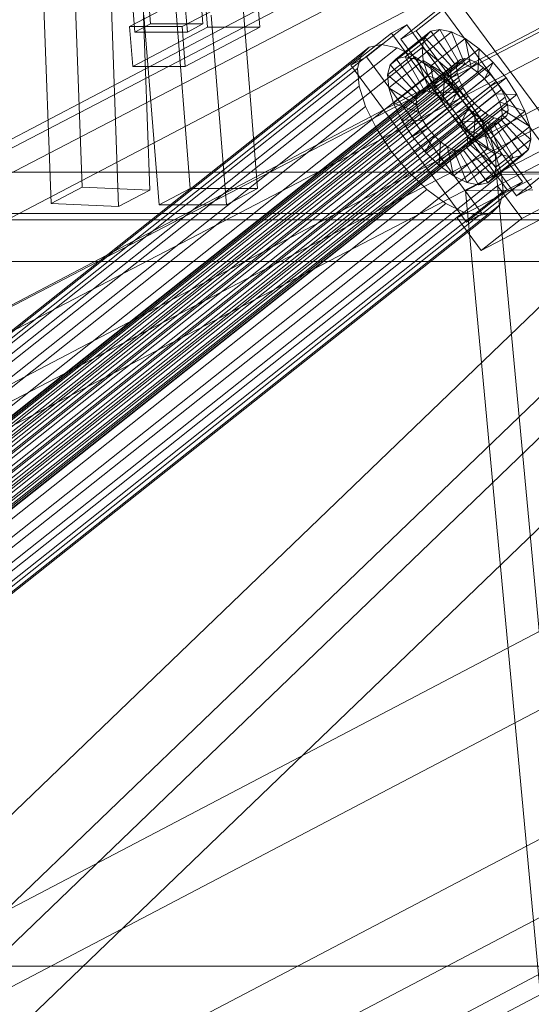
# Model space of a CAD drawing. Header units: millimetres. Extents: x -4738 to 65662, y -68080 to 6847.
# Tile 62 of 256: x -2549 to -2424, y -34799 to -34557. Entities that reach past the tile are written whole.
import ezdxf

# ---------------------------------------------------------------- set-up
doc = ezdxf.new("R2010")
doc.units = ezdxf.units.MM
doc.layers.add('frontal_C10', color=7, linetype='Continuous', lineweight=0)

msp = doc.modelspace()

# ---------------------------------------------------------------- linework, layer by layer
at = {"layer": 'frontal_C10'}
for p, q in [((-4449.639, -35862.156), (-440.917, -33746.29)), ((-440.523, -33751.187), (-4449.244, -35867.053)), ((-2198.025, -34401.641), (-2657.404, -34642.213)), ((-2620.584, -34642.213), (-2161.205, -34401.641)), ((-2191.613, -34407.19), (-2636.109, -34833.906)), ((-2613.096, -34833.906), (-2168.601, -34407.19)), ((-2177.305, -34433.514), (-2552.583, -34628.497)), ((-2631.991, -34861.994), (-2187.496, -34435.279)), ((-2608.979, -34861.994), (-2164.483, -34435.279)), ((-2552.117, -34634.377), (-2176.838, -34439.394)), ((-2654.271, -34681.401), (-2194.891, -34440.829)), ((-2617.451, -34681.401), (-2158.072, -34440.829)), ((-2757.38, -34695.95), (-2382.102, -34500.967)), ((-2637.716, -34695.95), (-2262.437, -34500.967)), ((-2381.635, -34506.848), (-2756.914, -34701.83)), ((-2261.971, -34506.848), (-2637.249, -34701.83)), ((-2520.971, -34511.404), (-2517.211, -34558.43)), ((-2504.324, -34558.43), (-2508.084, -34511.404)), ((-2521.039, -34560.434), (-2524.799, -34513.409)), ((-2511.912, -34513.409), (-2508.152, -34560.434)), ((-2536.221, -34537.66), (-2533.996, -34598.488)), ((-2517.38, -34599.301), (-2519.605, -34538.474)), ((-2541.652, -34602.498), (-2543.877, -34541.67)), ((-2525.036, -34603.312), (-2527.261, -34542.484)), ((-2503.969, -34549.453), (-2522.344, -34559.076)), ((-2509.457, -34559.076), (-2491.082, -34549.453)), ((-2503.969, -34549.453), (-2503.186, -34559.25)), ((-2490.299, -34559.25), (-2491.082, -34549.453)), ((-2511.17, -34552.26), (-2507.441, -34598.894)), ((-2490.872, -34598.894), (-2494.601, -34552.26)), ((-2441.956, -34552.283), (-2451.888, -34560.153)), ((-2413.521, -34590.798), (-2441.956, -34552.283)), ((-2455.706, -34562.157), (-2445.774, -34554.288)), ((-2445.774, -34554.288), (-2417.34, -34592.803)), ((-2515.097, -34602.903), (-2518.826, -34556.27)), ((-2498.528, -34602.903), (-2502.257, -34556.27)), ((-2522.344, -34559.076), (-2509.457, -34559.076)), ((-2521.561, -34568.873), (-2522.344, -34559.076)), ((-2521.561, -34568.873), (-2503.186, -34559.25)), ((-2521.039, -34560.434), (-2517.211, -34558.43)), ((-2508.152, -34560.434), (-2521.039, -34560.434)), ((-2517.211, -34558.43), (-2504.324, -34558.43)), ((-2509.457, -34559.076), (-2508.674, -34568.873)), ((-2490.299, -34559.25), (-2508.674, -34568.873)), ((-2504.324, -34558.43), (-2508.152, -34560.434)), ((-2503.186, -34559.25), (-2490.299, -34559.25)), ((-2467.924, -34568.573), (-2457.992, -34560.703)), ((-2454.174, -34558.698), (-2464.106, -34566.568)), ((-2457.992, -34560.703), (-2454.174, -34558.698)), ((-2457.992, -34560.703), (-2429.558, -34599.218)), ((-2448.314, -34560.265), (-2456.827, -34567.01)), ((-2451.888, -34560.153), (-2455.706, -34562.157)), ((-2446.053, -34559.799), (-2454.566, -34566.544)), ((-2425.74, -34597.214), (-2454.174, -34558.698)), ((-2451.888, -34560.153), (-2423.453, -34598.668)), ((-2443.179, -34560.403), (-2451.692, -34567.148)), ((-2449.808, -34561.77), (-2448.314, -34560.265)), ((-2448.314, -34560.265), (-2446.053, -34559.799)), ((-2442.39, -34568.289), (-2448.314, -34560.265)), ((-2441.319, -34568.068), (-2446.053, -34559.799)), ((-2446.053, -34559.799), (-2443.179, -34560.403)), ((-2439.957, -34568.354), (-2443.179, -34560.403)), ((-2443.179, -34560.403), (-2439.887, -34562.037)), ((-2449.808, -34561.77), (-2458.321, -34568.516)), ((-2427.272, -34600.673), (-2455.706, -34562.157)), ((-2450.433, -34564.212), (-2449.808, -34561.77)), ((-2443.098, -34569.002), (-2449.808, -34561.77)), ((-2439.887, -34562.037), (-2448.401, -34568.782)), ((-2438.399, -34569.128), (-2439.887, -34562.037)), ((-2439.887, -34562.037), (-2436.403, -34564.589)), ((-2463.456, -34564.123), (-2623.079, -34690.598)), ((-2460.433, -34563.5), (-2620.056, -34689.974)), ((-2456.591, -34564.308), (-2616.214, -34690.782)), ((-2465.453, -34566.136), (-2463.456, -34564.123)), ((-2463.456, -34564.123), (-2460.433, -34563.5)), ((-2460.433, -34563.5), (-2456.591, -34564.308)), ((-2450.433, -34564.212), (-2458.946, -34570.957)), ((-2456.591, -34564.308), (-2452.191, -34566.492)), ((-2443.394, -34570.159), (-2450.433, -34564.212)), ((-2450.147, -34567.424), (-2450.433, -34564.212)), ((-2436.403, -34564.589), (-2444.917, -34571.334)), ((-2436.748, -34570.337), (-2436.403, -34564.589)), ((-2436.403, -34564.589), (-2432.964, -34567.885)), ((-2441.679, -34567.878), (-2626.841, -34714.588)), ((-2440.971, -34567.165), (-2626.134, -34713.875)), ((-2465.453, -34566.136), (-2625.076, -34692.61)), ((-2439.9, -34566.944), (-2625.063, -34713.654)), ((-2438.539, -34567.23), (-2623.701, -34713.94)), ((-2452.191, -34566.492), (-2611.814, -34692.967)), ((-2464.106, -34566.568), (-2467.924, -34568.573)), ((-2466.289, -34569.4), (-2465.453, -34566.136)), ((-2464.106, -34566.568), (-2435.672, -34605.083)), ((-2450.147, -34567.424), (-2458.66, -34574.169)), ((-2456.827, -34567.01), (-2458.321, -34568.516)), ((-2454.566, -34566.544), (-2456.827, -34567.01)), ((-2456.827, -34567.01), (-2450.903, -34575.034)), ((-2451.692, -34567.148), (-2454.566, -34566.544)), ((-2454.566, -34566.544), (-2449.832, -34574.813)), ((-2452.191, -34566.492), (-2447.534, -34569.904)), ((-2448.401, -34568.782), (-2451.692, -34567.148)), ((-2451.692, -34567.148), (-2448.471, -34575.1)), ((-2443.258, -34571.68), (-2450.147, -34567.424)), ((-2448.969, -34571.186), (-2450.147, -34567.424)), ((-2441.975, -34569.034), (-2441.679, -34567.878)), ((-2441.679, -34567.878), (-2440.971, -34567.165)), ((-2432.964, -34567.885), (-2441.477, -34574.631)), ((-2440.971, -34567.165), (-2439.9, -34566.944)), ((-2439.9, -34566.944), (-2438.539, -34567.23)), ((-2438.539, -34567.23), (-2436.98, -34568.004)), ((-2435.119, -34571.899), (-2432.964, -34567.885)), ((-2432.964, -34567.885), (-2429.804, -34571.701)), ((-2441.975, -34569.034), (-2627.138, -34715.745)), ((-2466.289, -34569.4), (-2625.912, -34695.874)), ((-2436.98, -34568.004), (-2622.142, -34714.714)), ((-2435.329, -34569.213), (-2620.492, -34715.923)), ((-2447.534, -34569.904), (-2607.157, -34696.378)), ((-2508.674, -34568.873), (-2521.561, -34568.873)), ((-2439.49, -34607.088), (-2467.924, -34568.573)), ((-2465.907, -34573.693), (-2466.289, -34569.4)), ((-2458.321, -34568.516), (-2458.946, -34570.957)), ((-2458.321, -34568.516), (-2451.611, -34575.747)), ((-2451.907, -34576.904), (-2443.394, -34570.159)), ((-2451.611, -34575.747), (-2443.098, -34569.002)), ((-2450.903, -34575.034), (-2442.39, -34568.289)), ((-2449.832, -34574.813), (-2441.319, -34568.068)), ((-2448.471, -34575.1), (-2439.957, -34568.354)), ((-2444.917, -34571.334), (-2448.401, -34568.782)), ((-2448.401, -34568.782), (-2446.912, -34575.874)), ((-2447.534, -34569.904), (-2442.936, -34574.311)), ((-2446.912, -34575.874), (-2438.399, -34569.128)), ((-2445.261, -34577.082), (-2436.748, -34570.337)), ((-2443.098, -34569.002), (-2443.394, -34570.159)), ((-2443.394, -34570.159), (-2443.258, -34571.68)), ((-2442.39, -34568.289), (-2443.098, -34569.002)), ((-2441.319, -34568.068), (-2442.39, -34568.289)), ((-2441.839, -34570.556), (-2441.975, -34569.034)), ((-2439.957, -34568.354), (-2441.319, -34568.068)), ((-2438.399, -34569.128), (-2439.957, -34568.354)), ((-2436.748, -34570.337), (-2438.399, -34569.128)), ((-2436.98, -34568.004), (-2435.329, -34569.213)), ((-2435.119, -34571.899), (-2436.748, -34570.337)), ((-2435.329, -34569.213), (-2433.7, -34570.774)), ((-2441.839, -34570.556), (-2627.002, -34717.266)), ((-2441.281, -34572.338), (-2626.444, -34719.048)), ((-2433.7, -34570.774), (-2618.863, -34717.485)), ((-2617.366, -34719.292), (-2432.203, -34572.582)), ((-2458.946, -34570.957), (-2451.907, -34576.904)), ((-2458.946, -34570.957), (-2458.66, -34574.169)), ((-2448.969, -34571.186), (-2457.482, -34577.932)), ((-2451.772, -34578.425), (-2443.258, -34571.68)), ((-2442.7, -34573.462), (-2448.969, -34571.186)), ((-2446.979, -34575.244), (-2448.969, -34571.186)), ((-2444.917, -34571.334), (-2445.261, -34577.082)), ((-2441.477, -34574.631), (-2444.917, -34571.334)), ((-2443.632, -34578.644), (-2435.119, -34571.899)), ((-2443.258, -34571.68), (-2442.7, -34573.462)), ((-2441.281, -34572.338), (-2441.839, -34570.556)), ((-2440.339, -34574.26), (-2441.281, -34572.338)), ((-2438.317, -34578.447), (-2429.804, -34571.701)), ((-2433.622, -34573.706), (-2435.119, -34571.899)), ((-2433.7, -34570.774), (-2432.203, -34572.582)), ((-2429.804, -34571.701), (-2433.622, -34573.706)), ((-2432.203, -34572.582), (-2430.94, -34574.513)), ((-2429.804, -34571.701), (-2427.138, -34575.777)), ((-2465.907, -34573.693), (-2625.529, -34700.168)), ((-2440.339, -34574.26), (-2625.501, -34720.97)), ((-2430.94, -34574.513), (-2616.103, -34721.223)), ((-2442.936, -34574.311), (-2602.559, -34700.785)), ((-2464.332, -34578.724), (-2465.907, -34573.693)), ((-2458.66, -34574.169), (-2451.772, -34578.425)), ((-2458.66, -34574.169), (-2457.482, -34577.932)), ((-2451.611, -34575.747), (-2450.903, -34575.034)), ((-2451.213, -34580.208), (-2442.7, -34573.462)), ((-2450.903, -34575.034), (-2449.832, -34574.813)), ((-2449.832, -34574.813), (-2448.471, -34575.1)), ((-2448.471, -34575.1), (-2446.912, -34575.874)), ((-2441.477, -34574.631), (-2443.632, -34578.644)), ((-2442.936, -34574.311), (-2438.711, -34579.412)), ((-2442.7, -34573.462), (-2441.758, -34575.384)), ((-2433.622, -34573.706), (-2442.135, -34580.451)), ((-2438.317, -34578.447), (-2441.477, -34574.631)), ((-2439.076, -34576.191), (-2440.339, -34574.26)), ((-2432.359, -34575.637), (-2433.622, -34573.706)), ((-2430.94, -34574.513), (-2429.998, -34576.434)), ((-2439.076, -34576.191), (-2624.239, -34722.901)), ((-2429.998, -34576.434), (-2615.16, -34723.145)), ((-2446.979, -34575.244), (-2455.492, -34581.989)), ((-2451.907, -34576.904), (-2451.611, -34575.747)), ((-2451.772, -34578.425), (-2451.907, -34576.904)), ((-2450.271, -34582.13), (-2441.758, -34575.384)), ((-2449.008, -34584.06), (-2440.495, -34577.315)), ((-2441.758, -34575.384), (-2446.979, -34575.244)), ((-2444.313, -34579.32), (-2446.979, -34575.244)), ((-2446.912, -34575.874), (-2445.261, -34577.082)), ((-2445.261, -34577.082), (-2443.632, -34578.644)), ((-2440.495, -34577.315), (-2444.313, -34579.32)), ((-2441.758, -34575.384), (-2440.495, -34577.315)), ((-2440.873, -34582.382), (-2432.359, -34575.637)), ((-2440.495, -34577.315), (-2438.998, -34579.122)), ((-2439.93, -34584.304), (-2431.417, -34577.559)), ((-2437.579, -34577.998), (-2439.076, -34576.191)), ((-2427.138, -34575.777), (-2435.651, -34582.522)), ((-2431.417, -34577.559), (-2432.359, -34575.637)), ((-2432.359, -34575.637), (-2427.138, -34575.777)), ((-2430.859, -34579.341), (-2431.417, -34577.559)), ((-2431.417, -34577.559), (-2425.148, -34579.834)), ((-2429.998, -34576.434), (-2429.44, -34578.217)), ((-2427.138, -34575.777), (-2425.148, -34579.834)), ((-2464.332, -34578.724), (-2623.954, -34705.198)), ((-2437.579, -34577.998), (-2622.742, -34724.709)), ((-2435.95, -34579.56), (-2621.112, -34726.27)), ((-2429.44, -34578.217), (-2614.602, -34724.927)), ((-2429.304, -34579.738), (-2614.467, -34726.449)), ((-2598.334, -34705.887), (-2438.711, -34579.412)), ((-2461.672, -34584.148), (-2464.332, -34578.724)), ((-2457.482, -34577.932), (-2451.213, -34580.208)), ((-2457.482, -34577.932), (-2455.492, -34581.989)), ((-2444.313, -34579.32), (-2452.826, -34586.065)), ((-2451.213, -34580.208), (-2451.772, -34578.425)), ((-2447.511, -34585.868), (-2438.998, -34579.122)), ((-2441.153, -34583.136), (-2444.313, -34579.32)), ((-2443.632, -34578.644), (-2442.135, -34580.451)), ((-2442.135, -34580.451), (-2438.317, -34578.447)), ((-2438.998, -34579.122), (-2441.153, -34583.136)), ((-2439.372, -34586.086), (-2430.859, -34579.341)), ((-2438.998, -34579.122), (-2437.369, -34580.684)), ((-2438.711, -34579.412), (-2435.147, -34584.861)), ((-2435.651, -34582.522), (-2438.317, -34578.447)), ((-2435.95, -34579.56), (-2437.579, -34577.998)), ((-2434.3, -34580.769), (-2435.95, -34579.56)), ((-2425.148, -34579.834), (-2433.661, -34586.58)), ((-2430.723, -34580.862), (-2430.859, -34579.341)), ((-2430.859, -34579.341), (-2423.97, -34583.597)), ((-2429.304, -34579.738), (-2429.6, -34580.895)), ((-2429.44, -34578.217), (-2429.304, -34579.738)), ((-2425.148, -34579.834), (-2423.97, -34583.597)), ((-2434.3, -34580.769), (-2619.462, -34727.479)), ((-2432.741, -34581.542), (-2617.903, -34728.253)), ((-2431.379, -34581.829), (-2616.542, -34728.539)), ((-2430.308, -34581.608), (-2615.471, -34728.318)), ((-2429.6, -34580.895), (-2614.763, -34727.605)), ((-2455.492, -34581.989), (-2450.271, -34582.13)), ((-2455.492, -34581.989), (-2452.826, -34586.065)), ((-2450.271, -34582.13), (-2451.213, -34580.208)), ((-2449.008, -34584.06), (-2450.271, -34582.13)), ((-2445.882, -34587.429), (-2437.369, -34580.684)), ((-2444.232, -34588.638), (-2435.718, -34581.893)), ((-2442.135, -34580.451), (-2440.873, -34582.382)), ((-2435.651, -34582.522), (-2440.873, -34582.382)), ((-2440.873, -34582.382), (-2439.93, -34584.304)), ((-2439.533, -34588.764), (-2431.019, -34582.019)), ((-2439.236, -34587.608), (-2430.723, -34580.862)), ((-2437.369, -34580.684), (-2437.714, -34586.432)), ((-2437.369, -34580.684), (-2435.718, -34581.893)), ((-2435.718, -34581.893), (-2434.23, -34588.984)), ((-2435.718, -34581.893), (-2434.16, -34582.667)), ((-2432.741, -34581.542), (-2434.3, -34580.769)), ((-2431.379, -34581.829), (-2432.741, -34581.542)), ((-2431.727, -34582.732), (-2431.019, -34582.019)), ((-2430.308, -34581.608), (-2431.379, -34581.829)), ((-2431.019, -34582.019), (-2430.723, -34580.862)), ((-2431.019, -34582.019), (-2424.309, -34589.251)), ((-2430.723, -34580.862), (-2423.684, -34586.809)), ((-2429.6, -34580.895), (-2430.308, -34581.608)), ((-2183.533, -34582.885), (-2642.912, -34823.458)), ((-2461.672, -34584.148), (-2621.294, -34710.622)), ((-2606.092, -34823.458), (-2146.713, -34582.885)), ((-2435.147, -34584.861), (-2594.77, -34711.335)), ((-2458.108, -34589.596), (-2461.672, -34584.148)), ((-2452.826, -34586.065), (-2449.008, -34584.06)), ((-2441.153, -34583.136), (-2449.666, -34589.881)), ((-2447.511, -34585.868), (-2449.008, -34584.06)), ((-2442.673, -34589.412), (-2434.16, -34582.667)), ((-2441.311, -34589.698), (-2432.798, -34582.953)), ((-2437.714, -34586.432), (-2441.153, -34583.136)), ((-2440.24, -34589.477), (-2431.727, -34582.732)), ((-2433.661, -34586.58), (-2439.93, -34584.304)), ((-2439.93, -34584.304), (-2439.372, -34586.086)), ((-2433.661, -34586.58), (-2435.651, -34582.522)), ((-2435.147, -34584.861), (-2432.487, -34590.285)), ((-2434.16, -34582.667), (-2430.938, -34590.618)), ((-2434.16, -34582.667), (-2432.798, -34582.953)), ((-2432.798, -34582.953), (-2431.727, -34582.732)), ((-2432.798, -34582.953), (-2428.064, -34591.222)), ((-2423.97, -34583.597), (-2432.483, -34590.343)), ((-2431.727, -34582.732), (-2425.803, -34590.756)), ((-2423.97, -34583.597), (-2423.684, -34586.809)), ((-2452.826, -34586.065), (-2449.666, -34589.881)), ((-2449.666, -34589.881), (-2447.511, -34585.868)), ((-2445.882, -34587.429), (-2447.511, -34585.868)), ((-2437.714, -34586.432), (-2446.227, -34593.177)), ((-2432.483, -34590.343), (-2439.372, -34586.086)), ((-2439.372, -34586.086), (-2439.236, -34587.608)), ((-2434.23, -34588.984), (-2437.714, -34586.432)), ((-2432.483, -34590.343), (-2433.661, -34586.58)), ((-2423.684, -34586.809), (-2432.197, -34593.554)), ((-2423.684, -34586.809), (-2424.309, -34589.251)), ((-2458.108, -34589.596), (-2617.731, -34716.071)), ((-2453.883, -34594.698), (-2458.108, -34589.596)), ((-2446.227, -34593.177), (-2445.882, -34587.429)), ((-2444.232, -34588.638), (-2445.882, -34587.429)), ((-2442.743, -34595.729), (-2444.232, -34588.638)), ((-2442.673, -34589.412), (-2444.232, -34588.638)), ((-2434.23, -34588.984), (-2442.743, -34595.729)), ((-2439.452, -34597.363), (-2442.673, -34589.412)), ((-2441.311, -34589.698), (-2442.673, -34589.412)), ((-2440.24, -34589.477), (-2441.311, -34589.698)), ((-2436.578, -34597.968), (-2441.311, -34589.698)), ((-2439.533, -34588.764), (-2440.24, -34589.477)), ((-2434.316, -34597.501), (-2440.24, -34589.477)), ((-2439.236, -34587.608), (-2439.533, -34588.764)), ((-2432.822, -34595.996), (-2439.533, -34588.764)), ((-2432.197, -34593.554), (-2439.236, -34587.608)), ((-2430.938, -34590.618), (-2434.23, -34588.984)), ((-2424.309, -34589.251), (-2432.822, -34595.996)), ((-2431.888, -34598.215), (-2413.561, -34588.592)), ((-2424.309, -34589.251), (-2425.803, -34590.756)), ((-2432.487, -34590.285), (-2592.11, -34716.759)), ((-2449.666, -34589.881), (-2446.227, -34593.177)), ((-2430.938, -34590.618), (-2439.452, -34597.363)), ((-2428.064, -34591.222), (-2436.578, -34597.968)), ((-2425.803, -34590.756), (-2434.316, -34597.501)), ((-2432.487, -34590.285), (-2430.912, -34595.315)), ((-2432.197, -34593.554), (-2432.483, -34590.343)), ((-2428.064, -34591.222), (-2430.938, -34590.618)), ((-2425.803, -34590.756), (-2428.064, -34591.222)), ((-2446.227, -34593.177), (-2442.743, -34595.729)), ((-2432.822, -34595.996), (-2432.197, -34593.554)), ((-2417.34, -34592.803), (-2427.272, -34600.673)), ((-1973.258, -34594.827), (-2755.681, -34594.827)), ((-2453.883, -34594.698), (-2613.506, -34721.172)), ((-2430.912, -34595.315), (-2590.535, -34721.79)), ((-2449.285, -34599.105), (-2453.883, -34594.698)), ((-2442.743, -34595.729), (-2439.452, -34597.363)), ((-2423.493, -34596.462), (-2441.82, -34606.084)), ((-2432.136, -34595.458), (-2439.792, -34599.468)), ((-2434.316, -34597.501), (-2432.822, -34595.996)), ((-2415.589, -34595.209), (-2432.136, -34595.458)), ((-2432.136, -34595.458), (-2413.623, -34793.959)), ((-2430.912, -34595.315), (-2430.53, -34599.609)), ((-2407.637, -34596.616), (-2425.964, -34606.239)), ((-2449.285, -34599.105), (-2608.908, -34725.579)), ((-2541.652, -34602.498), (-2533.996, -34598.488)), ((-2533.996, -34598.488), (-2517.38, -34599.301)), ((-2517.38, -34599.301), (-2525.036, -34603.312)), ((-2515.097, -34602.903), (-2507.441, -34598.894)), ((-2507.441, -34598.894), (-2490.872, -34598.894)), ((-2490.872, -34598.894), (-2498.528, -34602.903)), ((-2444.628, -34602.516), (-2449.285, -34599.105)), ((-2441.82, -34606.084), (-2431.888, -34598.215)), ((-2439.792, -34599.468), (-2423.245, -34599.218)), ((-2429.558, -34599.218), (-2439.49, -34607.088)), ((-2439.452, -34597.363), (-2436.578, -34597.968)), ((-2436.578, -34597.968), (-2434.316, -34597.501)), ((-2435.672, -34605.083), (-2425.74, -34597.214)), ((-2431.888, -34598.215), (-2425.964, -34606.239)), ((-2425.74, -34597.214), (-2429.558, -34599.218)), ((-2427.272, -34600.673), (-2423.453, -34598.668)), ((-2430.53, -34599.609), (-2590.153, -34726.083)), ((-2421.279, -34797.969), (-2439.792, -34599.468)), ((-2430.53, -34599.609), (-2431.366, -34602.873)), ((-2444.628, -34602.516), (-2604.251, -34728.991)), ((-2431.366, -34602.873), (-2590.988, -34729.347)), ((-2525.036, -34603.312), (-2541.652, -34602.498)), ((-2498.528, -34602.903), (-2515.097, -34602.903)), ((-2440.228, -34604.701), (-2444.628, -34602.516)), ((-2431.366, -34602.873), (-2433.363, -34604.885)), ((-2775.128, -34605.011), (-1992.705, -34605.011)), ((-2754.741, -34606.583), (-1972.318, -34606.583)), ((-2440.228, -34604.701), (-2599.851, -34731.175)), ((-2436.386, -34605.509), (-2596.009, -34731.983)), ((-2433.363, -34604.885), (-2592.986, -34731.36)), ((-2435.896, -34614.108), (-2441.82, -34606.084)), ((-2436.386, -34605.509), (-2440.228, -34604.701)), ((-2439.49, -34607.088), (-2435.672, -34605.083)), ((-2433.363, -34604.885), (-2436.386, -34605.509)), ((-2435.896, -34614.108), (-2417.569, -34604.486)), ((-2425.964, -34606.239), (-2435.896, -34614.108)), ((-1991.765, -34616.767), (-2774.188, -34616.767)), ((-2638.995, -34872.442), (-2179.616, -34631.87)), ((-2602.175, -34872.442), (-2142.796, -34631.87)), ((-2348.537, -34789.81), (-3130.96, -34789.81))]:
    msp.add_line(p, q, dxfattribs=at)

doc.saveas('drawing.dxf')
